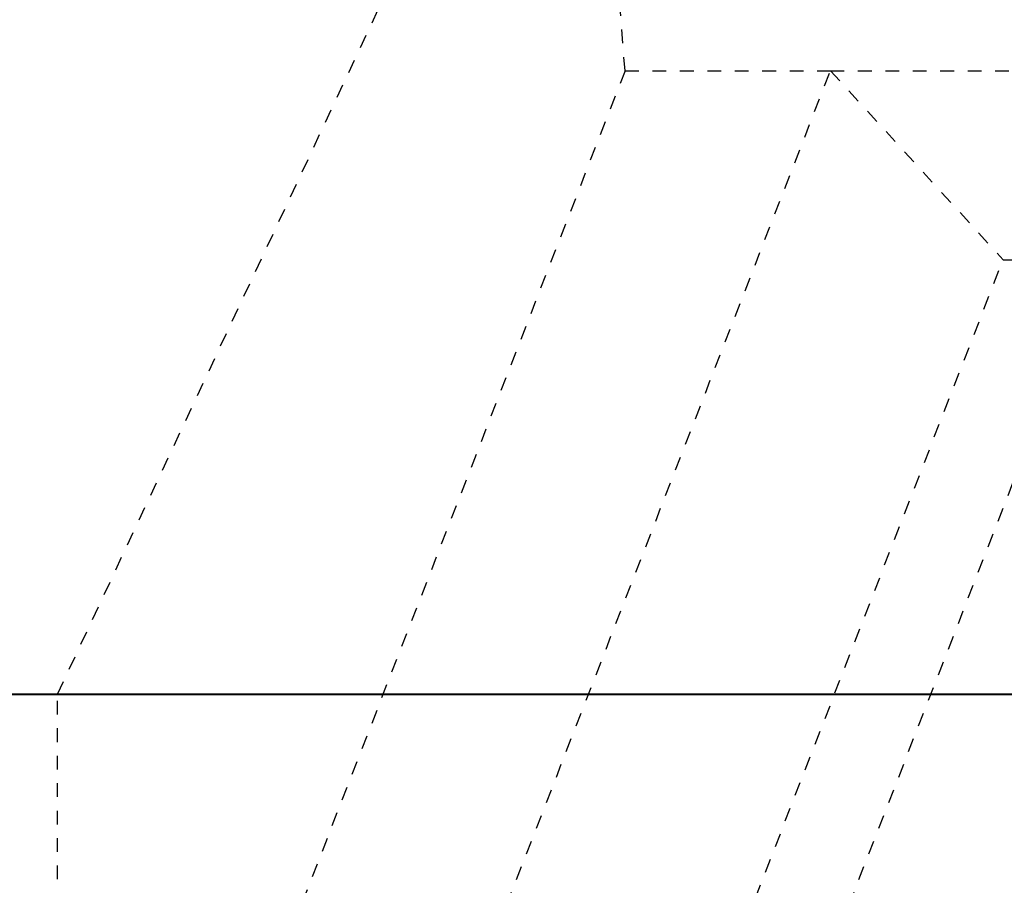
# Model space of a CAD drawing. Header units: metres. Extents: x -113 to 509, y -50 to 519.
# Tile 223 of 240: x 63.39 to 70.56, y 434.92 to 441.23. Entities that reach past the tile are written whole.
import ezdxf
from ezdxf.enums import TextEntityAlignment as Align

# ---------------------------------------------------------------- set-up
doc = ezdxf.new("R2010")
doc.units = ezdxf.units.M
doc.header["$MEASUREMENT"] = 0
doc.linetypes.add('Wisdot2', pattern=[0.125, 0.0625, -0.0625])
for name, color, linetype, lineweight in [('B_ANNO_TEXT', 7, 'Continuous', 18), ('B_DETAIL_HIDDEN', 7, 'Wisdot2', 25), ('B_DETAIL_OBJ', 7, 'Continuous', 40)]:
    doc.layers.add(name, color=color, linetype=linetype, lineweight=lineweight)
doc.styles.add('Annotative', font='calibri.ttf', dxfattribs={"height": 0.0625})

# ---------------------------------------------------------------- blocks, each defined once
blk = doc.blocks.new('*U2432')
at = {"layer": 'B_DETAIL_HIDDEN', "ltscale": 0.5}
for p, q in [((176.4899, 169.4774), (180.3312, 177.6776)), ((180.6232, 174.018), (180.3312, 177.6776)), ((180.6232, 174.018), (177.8304, 166.8215)), ((179.3268, 166.8215), (182.1196, 174.018)), ((180.6232, 174.018), (182.1196, 174.018)), ((181.8208, 166.8215), (184.6136, 174.018)), ((182.1196, 174.018), (184.6136, 174.018)), ((182.1196, 174.018), (183.3771, 172.6409)), ((180.1264, 164.2646), (183.3771, 172.6409)), ((183.3771, 172.6409), (185.8711, 172.6409)), ((176.4899, 164.9276), (176.4899, 169.4774))]:
    blk.add_line(p, q, dxfattribs=at)
at = {"layer": 'B_DETAIL_OBJ'}
blk.add_line((137.2413, 169.4774), (201.1892, 169.4774), dxfattribs=at)
at = {"layer": 'B_ANNO_TEXT', "style": 'Annotative'}
blk.add_attdef('DIM2', text='', height=1.5, rotation=315.05602, dxfattribs=at).set_placement((311.4772, 219.6159), align=Align.MIDDLE_CENTER)

msp = doc.modelspace()

# ---------------------------------------------------------------- block references
msp.add_blockref('*U2432', (-112.8286, 266.8387))

doc.saveas('drawing.dxf')
